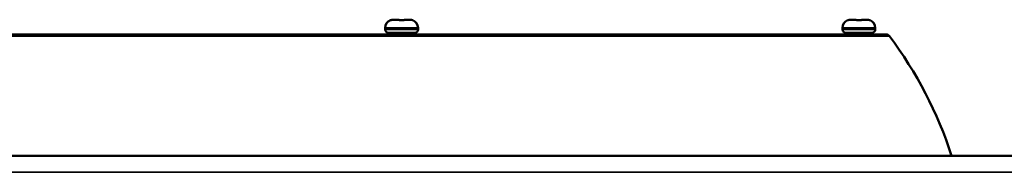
# Model space of a CAD drawing. Header units: millimetres. Extents: x 50 to 3176, y 50 to 2109.
# Tile 154 of 256: x 1236 to 1356, y 533 to 552. Entities that reach past the tile are written whole.
import ezdxf

# ---------------------------------------------------------------- set-up
doc = ezdxf.new("R2010")
doc.units = ezdxf.units.MM
doc.header["$LTSCALE"] = 10
doc.layers.add('Visible (ISO)', color=7, linetype='Continuous', lineweight=50)
doc.layers.add('Visible Narrow (ISO)', color=7, linetype='Continuous', lineweight=35)

msp = doc.modelspace()

# ---------------------------------------------------------------- linework, layer by layer
at = {"layer": 'Visible (ISO)'}
for p, q in [((1282.603, 551.5584), (1282.0162, 551.5584)), ((1283.8897, 551.5584), (1283.303, 551.5584)), ((1283.8898, 551.5584), (1283.8897, 551.5584)), ((1338.353, 551.5584), (1337.7662, 551.5584)), ((1339.6397, 551.5584), (1339.053, 551.5584)), ((1339.6398, 551.5584), (1339.6397, 551.5584)), ((1280.953, 550.3584), (1280.953, 550.5584)), ((1281.353, 549.9584), (1284.553, 549.9584)), ((1281.703, 549.9584), (1281.703, 549.7584)), ((1284.203, 549.9584), (1284.203, 549.7584)), ((1284.953, 550.3584), (1284.953, 550.5584)), ((1336.703, 550.3584), (1336.703, 550.5584)), ((1337.103, 549.9584), (1340.303, 549.9584)), ((1337.453, 549.9584), (1337.453, 549.7584)), ((1339.953, 549.9584), (1339.953, 549.7584)), ((1340.703, 550.3584), (1340.703, 550.5584)), ((1223.8815, 549.7584), (1342.0244, 549.7584)), ((1012.953, 534.9384), (1362.953, 534.9384))]:
    msp.add_line(p, q, dxfattribs=at)
for centre, radius, start, end in [((1281.953, 550.5584), 1, 111.618238, 180), ((1281.603, 551.4416), 0.05, 84.745949, 111.61819), ((1282.603, 551.5084), 0.05, 11.510579, 90.006599), ((1283.303, 551.5084), 0.05, 89.992031, 168.489748), ((1284.303, 551.4416), 0.05, 68.38181, 95.254178), ((1283.953, 550.5584), 1, 0, 68.381762), ((1337.703, 550.5584), 1, 111.618238, 180), ((1337.353, 551.4416), 0.05, 84.745949, 111.61819), ((1338.353, 551.5084), 0.05, 11.510579, 90.006599), ((1339.053, 551.5084), 0.05, 89.992031, 168.489748), ((1340.053, 551.4416), 0.05, 68.38181, 95.254178), ((1339.703, 550.5584), 1, 0, 68.381762), ((1281.353, 550.3584), 0.4, 180, 270), ((1284.553, 550.3584), 0.4, 270, 0), ((1337.103, 550.3584), 0.4, 180, 270), ((1340.303, 550.3584), 0.4, 270, 0), ((1342.0244, 549.2584), 0.5, 36.920442, 90), ((1302.2666, 519.4356), 50.2, 17.98824, 36.874473)]:
    msp.add_arc(centre, radius, start, end, dxfattribs=at)
for centre, major_axis, ratio, start_param, end_param in [((1282.0151, 550.4605), (-0.9192, -0.6011), 0.99955496, 4.13245338, 4.1324806), ((1283.7117, 550.0302), (-0.5723, -1.4543), 0.82045828, 3.4538095, 3.45388871), ((1337.7651, 550.4605), (-0.9192, -0.6011), 0.99955496, 4.13245338, 4.1324806), ((1339.4617, 550.0302), (-0.5723, -1.4543), 0.82045828, 3.4538095, 3.45388871)]:
    msp.add_ellipse(centre, major_axis=major_axis, ratio=ratio, start_param=start_param, end_param=end_param, dxfattribs=at)
for points, knots in [([(1281.5989, 551.4895), (1281.5989, 551.4895), (1281.5993, 551.4895), (1281.6013, 551.4899), (1281.6038, 551.4905), (1281.6121, 551.4925), (1281.6195, 551.4944), (1281.64, 551.4998), (1281.6545, 551.5037), (1281.6895, 551.5128), (1281.711, 551.5181), (1281.7585, 551.5291), (1281.7853, 551.5347), (1281.8233, 551.5416), (1281.8342, 551.5435), (1281.8452, 551.5452)], [0.0104697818, 0.0104697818, 0.0104697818, 0.0104697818, 0.011845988, 0.011845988, 0.0148215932, 0.0148215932, 0.019888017, 0.019888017, 0.0266210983, 0.0266210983, 0.0343355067, 0.0343355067, 0.0426735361, 0.0426735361, 0.0460044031, 0.0460044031, 0.0460044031, 0.0460044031]), ([(1281.6075, 551.4914), (1281.6128, 551.4927), (1281.62, 551.4945), (1281.6402, 551.4999), (1281.6547, 551.5038), (1281.6897, 551.5128), (1281.7112, 551.5182), (1281.7587, 551.5291), (1281.7855, 551.5348), (1281.8235, 551.5416), (1281.8343, 551.5435), (1281.8452, 551.5452)], [0.0150290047, 0.0150290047, 0.0150290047, 0.0150290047, 0.0199107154, 0.0199107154, 0.0266413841, 0.0266413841, 0.0343555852, 0.0343555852, 0.0426950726, 0.0426950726, 0.0459984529, 0.0459984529, 0.0459984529, 0.0459984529]), ([(1281.8452, 551.5452), (1281.8565, 551.547), (1281.8679, 551.5486), (1281.8906, 551.5514), (1281.9019, 551.5526), (1281.9247, 551.5547), (1281.9361, 551.5556), (1281.959, 551.557), (1281.9704, 551.5576), (1281.9933, 551.5583), (1282.0047, 551.5584), (1282.0162, 551.5584)], [4.55761707, 4.55761707, 4.55761707, 4.55761707, 4.588640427, 4.588640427, 4.619663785, 4.619663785, 4.650687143, 4.650687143, 4.681710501, 4.681710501, 4.712733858, 4.712733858, 4.712733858, 4.712733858]), ([(1282.6418, 551.5238), (1282.6418, 551.5238), (1282.6421, 551.5236), (1282.6438, 551.5225), (1282.6463, 551.5211), (1282.6546, 551.5171), (1282.6615, 551.5144), (1282.6806, 551.508), (1282.6941, 551.5044), (1282.7265, 551.4977), (1282.7462, 551.4947), (1282.7882, 551.4907), (1282.811, 551.4897), (1282.8396, 551.4898), (1282.8456, 551.4899), (1282.8515, 551.4901)], [0.007262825, 0.007262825, 0.007262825, 0.007262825, 0.0087377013, 0.0087377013, 0.0120131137, 0.0120131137, 0.0167187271, 0.0167187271, 0.0228572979, 0.0228572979, 0.029711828, 0.029711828, 0.0365632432, 0.0365632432, 0.0383407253, 0.0383407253, 0.0383407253, 0.0383407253]), ([(1282.8515, 551.4901), (1282.8582, 551.4903), (1282.865, 551.4905), (1282.8785, 551.4908), (1282.8853, 551.4909), (1282.8988, 551.4912), (1282.9056, 551.4913), (1282.9191, 551.4914), (1282.9259, 551.4915), (1282.9394, 551.4916), (1282.9462, 551.4916), (1282.953, 551.4916)], [4.6828091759, 4.6828091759, 4.6828091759, 4.6828091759, 4.6887409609, 4.6887409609, 4.6946727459, 4.6946727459, 4.7006045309, 4.7006045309, 4.7065363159, 4.7065363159, 4.7124681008, 4.7124681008, 4.7124681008, 4.7124681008]), ([(1282.953, 551.4916), (1282.9597, 551.4916), (1282.9665, 551.4916), (1282.98, 551.4915), (1282.9868, 551.4914), (1283.0003, 551.4913), (1283.0071, 551.4912), (1283.0206, 551.4909), (1283.0274, 551.4908), (1283.0409, 551.4905), (1283.0477, 551.4903), (1283.0544, 551.4901)], [4.712359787, 4.712359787, 4.712359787, 4.712359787, 4.7182715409, 4.7182715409, 4.7241832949, 4.7241832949, 4.7300950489, 4.7300950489, 4.7360068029, 4.7360068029, 4.7419185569, 4.7419185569, 4.7419185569, 4.7419185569]), ([(1283.0544, 551.4901), (1283.0771, 551.4894), (1283.1001, 551.4899), (1283.1427, 551.4928), (1283.1629, 551.4952), (1283.199, 551.5014), (1283.2153, 551.5053), (1283.2419, 551.5132), (1283.2526, 551.5175), (1283.2613, 551.522), (1283.2631, 551.5231), (1283.264, 551.5238), (1283.2641, 551.5238), (1283.2641, 551.5238)], [0, 0, 0, 0, 0.0068084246, 0.0068084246, 0.0134579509, 0.0134579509, 0.0202414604, 0.0202414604, 0.0271484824, 0.0271484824, 0.0301577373, 0.0301577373, 0.0310495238, 0.0310495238, 0.0310495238, 0.0310495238]), ([(1283.0544, 551.4901), (1283.0771, 551.4894), (1283.1001, 551.4899), (1283.1427, 551.4928), (1283.1628, 551.4952), (1283.1989, 551.5014), (1283.2152, 551.5052), (1283.2389, 551.5123), (1283.2477, 551.5156), (1283.254, 551.5184)], [0, 0, 0, 0, 0.00680182, 0.00680182, 0.013453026, 0.013453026, 0.0202337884, 0.0202337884, 0.0256228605, 0.0256228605, 0.0256228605, 0.0256228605]), ([(1283.8898, 551.5584), (1283.9012, 551.5584), (1283.9127, 551.5583), (1283.9356, 551.5576), (1283.947, 551.557), (1283.9698, 551.5556), (1283.9812, 551.5547), (1284.004, 551.5526), (1284.0154, 551.5514), (1284.0381, 551.5486), (1284.0494, 551.547), (1284.0607, 551.5452)], [4.712098, 4.712098, 4.712098, 4.712098, 4.743112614, 4.743112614, 4.774127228, 4.774127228, 4.805141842, 4.805141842, 4.836156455, 4.836156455, 4.867171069, 4.867171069, 4.867171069, 4.867171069]), ([(1284.0607, 551.5452), (1284.0897, 551.5407), (1284.1189, 551.5351), (1284.1728, 551.5234), (1284.1983, 551.5173), (1284.2424, 551.5061), (1284.2617, 551.5009), (1284.2834, 551.4952), (1284.2893, 551.4937), (1284.2957, 551.4921), (1284.2971, 551.4917), (1284.2984, 551.4914)], [0, 0, 0, 0, 0.0087989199, 0.0087989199, 0.0174374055, 0.0174374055, 0.0258914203, 0.0258914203, 0.0297495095, 0.0297495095, 0.0309400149, 0.0309400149, 0.0309400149, 0.0309400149]), ([(1284.0607, 551.5452), (1284.0897, 551.5406), (1284.1189, 551.535), (1284.1729, 551.5234), (1284.1984, 551.5173), (1284.2424, 551.5061), (1284.2618, 551.5009), (1284.2834, 551.4952), (1284.2894, 551.4937), (1284.2986, 551.4913), (1284.3022, 551.4905), (1284.306, 551.4896), (1284.307, 551.4895), (1284.307, 551.4895)], [0, 0, 0, 0, 0.0088090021, 0.0088090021, 0.0174470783, 0.0174470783, 0.0259002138, 0.0259002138, 0.0297555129, 0.0297555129, 0.0332452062, 0.0332452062, 0.0354884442, 0.0354884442, 0.0354884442, 0.0354884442]), ([(1337.3489, 551.4895), (1337.3489, 551.4895), (1337.3493, 551.4895), (1337.3513, 551.4899), (1337.3538, 551.4905), (1337.3621, 551.4925), (1337.3695, 551.4944), (1337.39, 551.4998), (1337.4045, 551.5037), (1337.4395, 551.5128), (1337.461, 551.5181), (1337.5085, 551.5291), (1337.5353, 551.5347), (1337.5733, 551.5416), (1337.5842, 551.5435), (1337.5952, 551.5452)], [0.0104697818, 0.0104697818, 0.0104697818, 0.0104697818, 0.011845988, 0.011845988, 0.0148215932, 0.0148215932, 0.019888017, 0.019888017, 0.0266210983, 0.0266210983, 0.0343355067, 0.0343355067, 0.0426735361, 0.0426735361, 0.0460044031, 0.0460044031, 0.0460044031, 0.0460044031]), ([(1337.3575, 551.4914), (1337.3628, 551.4927), (1337.37, 551.4945), (1337.3902, 551.4999), (1337.4047, 551.5038), (1337.4397, 551.5128), (1337.4612, 551.5182), (1337.5087, 551.5291), (1337.5355, 551.5348), (1337.5735, 551.5416), (1337.5843, 551.5435), (1337.5952, 551.5452)], [0.0150290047, 0.0150290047, 0.0150290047, 0.0150290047, 0.0199107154, 0.0199107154, 0.0266413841, 0.0266413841, 0.0343555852, 0.0343555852, 0.0426950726, 0.0426950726, 0.0459984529, 0.0459984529, 0.0459984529, 0.0459984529]), ([(1337.5952, 551.5452), (1337.6065, 551.547), (1337.6179, 551.5486), (1337.6406, 551.5514), (1337.6519, 551.5526), (1337.6747, 551.5547), (1337.6861, 551.5556), (1337.709, 551.557), (1337.7204, 551.5576), (1337.7433, 551.5583), (1337.7547, 551.5584), (1337.7662, 551.5584)], [4.55761707, 4.55761707, 4.55761707, 4.55761707, 4.588640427, 4.588640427, 4.619663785, 4.619663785, 4.650687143, 4.650687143, 4.681710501, 4.681710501, 4.712733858, 4.712733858, 4.712733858, 4.712733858]), ([(1338.3918, 551.5238), (1338.3918, 551.5238), (1338.3921, 551.5236), (1338.3938, 551.5225), (1338.3963, 551.5211), (1338.4046, 551.5171), (1338.4115, 551.5144), (1338.4306, 551.508), (1338.4441, 551.5044), (1338.4765, 551.4977), (1338.4962, 551.4947), (1338.5382, 551.4907), (1338.561, 551.4897), (1338.5896, 551.4898), (1338.5956, 551.4899), (1338.6015, 551.4901)], [0.007262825, 0.007262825, 0.007262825, 0.007262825, 0.0087377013, 0.0087377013, 0.0120131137, 0.0120131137, 0.0167187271, 0.0167187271, 0.0228572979, 0.0228572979, 0.029711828, 0.029711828, 0.0365632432, 0.0365632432, 0.0383407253, 0.0383407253, 0.0383407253, 0.0383407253]), ([(1338.6015, 551.4901), (1338.6082, 551.4903), (1338.615, 551.4905), (1338.6285, 551.4908), (1338.6353, 551.4909), (1338.6488, 551.4912), (1338.6556, 551.4913), (1338.6691, 551.4914), (1338.6759, 551.4915), (1338.6894, 551.4916), (1338.6962, 551.4916), (1338.703, 551.4916)], [4.6828091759, 4.6828091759, 4.6828091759, 4.6828091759, 4.6887409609, 4.6887409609, 4.6946727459, 4.6946727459, 4.7006045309, 4.7006045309, 4.7065363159, 4.7065363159, 4.7124681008, 4.7124681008, 4.7124681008, 4.7124681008]), ([(1338.703, 551.4916), (1338.7097, 551.4916), (1338.7165, 551.4916), (1338.73, 551.4915), (1338.7368, 551.4914), (1338.7503, 551.4913), (1338.7571, 551.4912), (1338.7706, 551.4909), (1338.7774, 551.4908), (1338.7909, 551.4905), (1338.7977, 551.4903), (1338.8044, 551.4901)], [4.712359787, 4.712359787, 4.712359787, 4.712359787, 4.7182715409, 4.7182715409, 4.7241832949, 4.7241832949, 4.7300950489, 4.7300950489, 4.7360068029, 4.7360068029, 4.7419185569, 4.7419185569, 4.7419185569, 4.7419185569]), ([(1338.8044, 551.4901), (1338.8271, 551.4894), (1338.8501, 551.4899), (1338.8927, 551.4928), (1338.9129, 551.4952), (1338.949, 551.5014), (1338.9653, 551.5053), (1338.9919, 551.5132), (1339.0026, 551.5175), (1339.0113, 551.522), (1339.0131, 551.5231), (1339.014, 551.5238), (1339.0141, 551.5238), (1339.0141, 551.5238)], [0, 0, 0, 0, 0.0068084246, 0.0068084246, 0.0134579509, 0.0134579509, 0.0202414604, 0.0202414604, 0.0271484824, 0.0271484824, 0.0301577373, 0.0301577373, 0.0310495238, 0.0310495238, 0.0310495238, 0.0310495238]), ([(1338.8044, 551.4901), (1338.8271, 551.4894), (1338.8501, 551.4899), (1338.8927, 551.4928), (1338.9128, 551.4952), (1338.9489, 551.5014), (1338.9652, 551.5052), (1338.9889, 551.5123), (1338.9977, 551.5156), (1339.004, 551.5184)], [0, 0, 0, 0, 0.00680182, 0.00680182, 0.013453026, 0.013453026, 0.0202337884, 0.0202337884, 0.0256223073, 0.0256223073, 0.0256223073, 0.0256223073]), ([(1339.6398, 551.5584), (1339.6512, 551.5584), (1339.6627, 551.5583), (1339.6856, 551.5576), (1339.697, 551.557), (1339.7198, 551.5556), (1339.7312, 551.5547), (1339.754, 551.5526), (1339.7654, 551.5514), (1339.7881, 551.5486), (1339.7994, 551.547), (1339.8107, 551.5452)], [4.712098, 4.712098, 4.712098, 4.712098, 4.743112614, 4.743112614, 4.774127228, 4.774127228, 4.805141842, 4.805141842, 4.836156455, 4.836156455, 4.867171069, 4.867171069, 4.867171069, 4.867171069]), ([(1339.8107, 551.5452), (1339.8397, 551.5407), (1339.8689, 551.5351), (1339.9228, 551.5234), (1339.9483, 551.5173), (1339.9924, 551.5061), (1340.0117, 551.5009), (1340.0334, 551.4952), (1340.0393, 551.4937), (1340.0457, 551.4921), (1340.0471, 551.4917), (1340.0484, 551.4914)], [0, 0, 0, 0, 0.0087989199, 0.0087989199, 0.0174374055, 0.0174374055, 0.0258914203, 0.0258914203, 0.0297495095, 0.0297495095, 0.0309400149, 0.0309400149, 0.0309400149, 0.0309400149]), ([(1339.8107, 551.5452), (1339.8397, 551.5406), (1339.8689, 551.535), (1339.9229, 551.5234), (1339.9484, 551.5173), (1339.9924, 551.5061), (1340.0118, 551.5009), (1340.0334, 551.4952), (1340.0394, 551.4937), (1340.0486, 551.4913), (1340.0522, 551.4905), (1340.056, 551.4896), (1340.057, 551.4895), (1340.057, 551.4895)], [0, 0, 0, 0, 0.0088090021, 0.0088090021, 0.0174470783, 0.0174470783, 0.0259002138, 0.0259002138, 0.0297555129, 0.0297555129, 0.0332452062, 0.0332452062, 0.0354884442, 0.0354884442, 0.0354884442, 0.0354884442])]:
    msp.add_open_spline(points, degree=3, knots=knots, dxfattribs=at)
at = {"layer": 'Visible Narrow (ISO)'}
for p, q in [((1281.5844, 551.4865), (1281.5845, 551.4881)), ((1281.8452, 551.5451), (1281.8452, 551.5452)), ((1282.8516, 551.4865), (1282.8515, 551.4901)), ((1284.0607, 551.5451), (1284.0607, 551.5452)), ((1284.3214, 551.4881), (1284.3215, 551.4865)), ((1337.3344, 551.4865), (1337.3345, 551.4881)), ((1337.5952, 551.5451), (1337.5952, 551.5452)), ((1338.6016, 551.4865), (1338.6015, 551.4901)), ((1339.8107, 551.5451), (1339.8107, 551.5452)), ((1340.0714, 551.4881), (1340.0715, 551.4865)), ((1280.953, 550.5584), (1284.953, 550.5584)), ((1284.953, 550.3584), (1280.953, 550.3584)), ((1336.703, 550.5584), (1340.703, 550.5584)), ((1340.703, 550.3584), (1336.703, 550.3584)), ((1282.9519, 549.5588), (1223.4818, 549.5588)), ((1283.2676, 549.5586), (1282.9519, 549.5586)), ((1342.4242, 549.5588), (1283.2676, 549.5588)), ((1362.953, 532.9384), (1012.953, 532.9384))]:
    msp.add_line(p, q, dxfattribs=at)
for centre, major_axis, ratio, start_param, end_param in [((1281.603, 551.4401), (0.0464, 0.0186), 0.99968433, 1.20928912, 1.57079633), ((1282.0151, 550.4605), (-0.9192, -0.6011), 0.99955496, 4.13248651, 4.28879686), ((1282.6457, 550.0257), (-0.0427, 1.5328), 0.01407118, 6.28310709, 6.41455109), ((1282.603, 551.4958), (0.0427, 0.0257), 0.99442642, 0, 1.07338446), ((1283.303, 551.4958), (-0.0427, 0.0257), 0.99442443, 5.20954146, 6.28318531), ((1283.2751, 550.4605), (0.0279, 1.0979), 0.01637792, 6.12787689, 6.2838403), ((1283.7117, 550.0302), (-0.5723, -1.4543), 0.82045828, 3.32192443, 3.4538095), ((1284.303, 551.4401), (0.05, -0.0009), 0.9995645, 1.209303, 1.57079633), ((1337.353, 551.4401), (0.0464, 0.0186), 0.99968433, 1.20928912, 1.57079633), ((1337.7651, 550.4605), (-0.9192, -0.6011), 0.99955496, 4.13248651, 4.28879686), ((1338.3957, 550.0257), (-0.0427, 1.5328), 0.01407118, 6.28310709, 6.41455109), ((1338.353, 551.4958), (0.0427, 0.0257), 0.99442642, 0, 1.07338446), ((1339.053, 551.4958), (-0.0427, 0.0257), 0.99442443, 5.20954146, 6.28318531), ((1339.0251, 550.4605), (0.0279, 1.0979), 0.01637792, 6.12787689, 6.2838403), ((1339.4617, 550.0302), (-0.5723, -1.4543), 0.82045828, 3.32192443, 3.4538095), ((1340.053, 551.4401), (0.05, -0.0009), 0.9995645, 1.209303, 1.57079633)]:
    msp.add_ellipse(centre, major_axis=major_axis, ratio=ratio, start_param=start_param, end_param=end_param, dxfattribs=at)
for points, knots in [([(1281.8452, 551.5451), (1281.8265, 551.5422), (1281.8083, 551.5389), (1281.7886, 551.535), (1281.7862, 551.5346), (1281.7692, 551.5311), (1281.7552, 551.5281), (1281.737, 551.524), (1281.7325, 551.5229), (1281.7169, 551.5193), (1281.7061, 551.5167), (1281.6894, 551.5125), (1281.6833, 551.5109), (1281.6649, 551.5062), (1281.6536, 551.5032), (1281.6413, 551.4999), (1281.6389, 551.4993), (1281.6271, 551.4961), (1281.6189, 551.4939), (1281.6104, 551.4917), (1281.609, 551.4913), (1281.6022, 551.4896), (1281.5977, 551.4885), (1281.5925, 551.4873), (1281.5911, 551.487), (1281.5865, 551.4861), (1281.5847, 551.486), (1281.5844, 551.4864), (1281.5844, 551.4864), (1281.5844, 551.4865)], [0, 0, 0, 0, 0.12534651, 0.12534651, 0.14285714, 0.14285714, 0.24996866, 0.24996866, 0.28571429, 0.28571429, 0.37400973, 0.37400973, 0.42857143, 0.42857143, 0.54382746, 0.54382746, 0.57142857, 0.57142857, 0.68854376, 0.68854376, 0.71428571, 0.71428571, 0.8116697, 0.8116697, 0.85714286, 0.85714286, 0.97918013, 0.97918013, 1, 1, 1, 1]), ([(1282.8516, 551.4865), (1282.8373, 551.486), (1282.8229, 551.486), (1282.8051, 551.4865), (1282.8019, 551.4867), (1282.7869, 551.4873), (1282.7751, 551.4881), (1282.7575, 551.4897), (1282.7515, 551.4904), (1282.7323, 551.4927), (1282.72, 551.4946), (1282.7051, 551.4975), (1282.702, 551.4981), (1282.6865, 551.5013), (1282.6748, 551.5043), (1282.6622, 551.508), (1282.6604, 551.5086), (1282.6509, 551.5116), (1282.6438, 551.5142), (1282.6336, 551.5184), (1282.6301, 551.5199), (1282.6206, 551.5245), (1282.6154, 551.5274), (1282.6098, 551.5315), (1282.6084, 551.5326), (1282.6033, 551.5372), (1282.6012, 551.5407), (1282.6006, 551.5443), (1282.6005, 551.5447), (1282.6005, 551.5451)], [0, 0, 0, 0, 0.116959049, 0.116959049, 0.142857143, 0.142857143, 0.236144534, 0.236144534, 0.285714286, 0.285714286, 0.39849325, 0.39849325, 0.428571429, 0.428571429, 0.550862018, 0.550862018, 0.571428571, 0.571428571, 0.661538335, 0.661538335, 0.714285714, 0.714285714, 0.817829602, 0.817829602, 0.857142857, 0.857142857, 0.982130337, 0.982130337, 0.999999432, 0.999999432, 0.999999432, 0.999999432]), ([(1282.8516, 551.4865), (1282.8627, 551.4869), (1282.8851, 551.4875), (1282.9189, 551.488), (1282.9416, 551.4881), (1282.953, 551.4881)], [0.00002294, 0.00002294, 0.00002294, 0.00002294, 0.333333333, 0.666666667, 0.999979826, 0.999979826, 0.999979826, 0.999979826]), ([(1282.953, 551.4881), (1282.9643, 551.4881), (1282.987, 551.488), (1283.0208, 551.4875), (1283.0432, 551.4869), (1283.0543, 551.4865)], [0, 0, 0, 0, 0.333333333, 0.666666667, 0.999976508, 0.999976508, 0.999976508, 0.999976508]), ([(1283.3054, 551.5451), (1283.3054, 551.5424), (1283.304, 551.5393), (1283.3005, 551.5355), (1283.2998, 551.5347), (1283.2961, 551.5313), (1283.2923, 551.5286), (1283.2851, 551.5245), (1283.2826, 551.5232), (1283.2747, 551.5193), (1283.2686, 551.5167), (1283.2575, 551.5125), (1283.2528, 551.5109), (1283.2377, 551.5061), (1283.2266, 551.5031), (1283.212, 551.4998), (1283.2091, 551.4992), (1283.1936, 551.4959), (1283.1804, 551.4937), (1283.1638, 551.4915), (1283.1611, 551.4912), (1283.1469, 551.4895), (1283.1348, 551.4884), (1283.117, 551.4873), (1283.1114, 551.487), (1283.0908, 551.4861), (1283.0763, 551.486), (1283.0594, 551.4864), (1283.0569, 551.4864), (1283.0543, 551.4865)], [0.000000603, 0.000000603, 0.000000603, 0.000000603, 0.116116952, 0.116116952, 0.142857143, 0.142857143, 0.240482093, 0.240482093, 0.285714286, 0.285714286, 0.371867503, 0.371867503, 0.428571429, 0.428571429, 0.543859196, 0.543859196, 0.571428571, 0.571428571, 0.691554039, 0.691554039, 0.714285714, 0.714285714, 0.811365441, 0.811365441, 0.857142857, 0.857142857, 0.978299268, 0.978299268, 1, 1, 1, 1]), ([(1284.3215, 551.4865), (1284.3217, 551.486), (1284.3203, 551.486), (1284.3175, 551.4865), (1284.3169, 551.4866), (1284.3164, 551.4867), (1284.3158, 551.4868), (1284.3131, 551.4874), (1284.3094, 551.4882), (1284.3049, 551.4893), (1284.3026, 551.4899), (1284.3001, 551.4905), (1284.2975, 551.4912), (1284.2912, 551.4928), (1284.284, 551.4947), (1284.2756, 551.497), (1284.2733, 551.4976), (1284.271, 551.4982), (1284.2686, 551.4988), (1284.2588, 551.5015), (1284.2477, 551.5044), (1284.2353, 551.5077), (1284.2332, 551.5082), (1284.2311, 551.5087), (1284.229, 551.5093), (1284.2189, 551.5119), (1284.2081, 551.5146), (1284.1966, 551.5174), (1284.191, 551.5188), (1284.1852, 551.5202), (1284.1794, 551.5215), (1284.1652, 551.5249), (1284.1505, 551.5282), (1284.1352, 551.5314), (1284.1312, 551.5322), (1284.1273, 551.533), (1284.1233, 551.5338), (1284.1055, 551.5375), (1284.0867, 551.5409), (1284.0672, 551.5441), (1284.065, 551.5445), (1284.0629, 551.5448), (1284.0607, 551.5451)], [0, 0, 0, 0, 0.12130094, 0.12130094, 0.12130094, 0.14285714, 0.14285714, 0.14285714, 0.23767594, 0.23767594, 0.23767594, 0.28571429, 0.28571429, 0.28571429, 0.3980318, 0.3980318, 0.3980318, 0.42857143, 0.42857143, 0.42857143, 0.55120431, 0.55120431, 0.55120431, 0.57142857, 0.57142857, 0.57142857, 0.66707894, 0.66707894, 0.66707894, 0.71428571, 0.71428571, 0.71428571, 0.82813472, 0.82813472, 0.82813472, 0.85714286, 0.85714286, 0.85714286, 0.98585946, 0.98585946, 0.98585946, 1, 1, 1, 1]), ([(1337.5952, 551.5451), (1337.5765, 551.5422), (1337.5583, 551.5389), (1337.5386, 551.535), (1337.5362, 551.5346), (1337.5192, 551.5311), (1337.5052, 551.5281), (1337.487, 551.524), (1337.4825, 551.5229), (1337.4669, 551.5193), (1337.4561, 551.5167), (1337.4394, 551.5125), (1337.4333, 551.5109), (1337.4149, 551.5062), (1337.4036, 551.5032), (1337.3913, 551.4999), (1337.3889, 551.4993), (1337.3771, 551.4961), (1337.3689, 551.4939), (1337.3604, 551.4917), (1337.359, 551.4913), (1337.3522, 551.4896), (1337.3477, 551.4885), (1337.3425, 551.4873), (1337.3411, 551.487), (1337.3365, 551.4861), (1337.3347, 551.486), (1337.3344, 551.4864), (1337.3344, 551.4864), (1337.3344, 551.4865)], [0, 0, 0, 0, 0.12534651, 0.12534651, 0.14285714, 0.14285714, 0.24996866, 0.24996866, 0.28571429, 0.28571429, 0.37400973, 0.37400973, 0.42857143, 0.42857143, 0.54382746, 0.54382746, 0.57142857, 0.57142857, 0.68854376, 0.68854376, 0.71428571, 0.71428571, 0.8116697, 0.8116697, 0.85714286, 0.85714286, 0.97918013, 0.97918013, 1, 1, 1, 1]), ([(1338.6016, 551.4865), (1338.5873, 551.486), (1338.5729, 551.486), (1338.5551, 551.4865), (1338.5519, 551.4867), (1338.5369, 551.4873), (1338.5251, 551.4881), (1338.5075, 551.4897), (1338.5015, 551.4904), (1338.4823, 551.4927), (1338.47, 551.4946), (1338.4551, 551.4975), (1338.452, 551.4981), (1338.4365, 551.5013), (1338.4248, 551.5043), (1338.4122, 551.508), (1338.4104, 551.5086), (1338.4009, 551.5116), (1338.3938, 551.5142), (1338.3836, 551.5184), (1338.3801, 551.5199), (1338.3706, 551.5245), (1338.3654, 551.5274), (1338.3598, 551.5315), (1338.3584, 551.5326), (1338.3533, 551.5372), (1338.3512, 551.5407), (1338.3506, 551.5443), (1338.3505, 551.5447), (1338.3505, 551.5451)], [0, 0, 0, 0, 0.116959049, 0.116959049, 0.142857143, 0.142857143, 0.236144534, 0.236144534, 0.285714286, 0.285714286, 0.39849325, 0.39849325, 0.428571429, 0.428571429, 0.550862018, 0.550862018, 0.571428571, 0.571428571, 0.661538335, 0.661538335, 0.714285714, 0.714285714, 0.817829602, 0.817829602, 0.857142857, 0.857142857, 0.982130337, 0.982130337, 0.999999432, 0.999999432, 0.999999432, 0.999999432]), ([(1338.6016, 551.4865), (1338.6127, 551.4869), (1338.6351, 551.4875), (1338.6689, 551.488), (1338.6916, 551.4881), (1338.703, 551.4881)], [0.00002294, 0.00002294, 0.00002294, 0.00002294, 0.333333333, 0.666666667, 0.999979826, 0.999979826, 0.999979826, 0.999979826]), ([(1338.703, 551.4881), (1338.7143, 551.4881), (1338.737, 551.488), (1338.7708, 551.4875), (1338.7932, 551.4869), (1338.8043, 551.4865)], [0, 0, 0, 0, 0.333333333, 0.666666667, 0.999976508, 0.999976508, 0.999976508, 0.999976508]), ([(1339.0554, 551.5451), (1339.0554, 551.5424), (1339.054, 551.5393), (1339.0505, 551.5355), (1339.0498, 551.5347), (1339.0461, 551.5313), (1339.0423, 551.5286), (1339.0351, 551.5245), (1339.0326, 551.5232), (1339.0247, 551.5193), (1339.0186, 551.5167), (1339.0075, 551.5125), (1339.0028, 551.5109), (1338.9877, 551.5061), (1338.9766, 551.5031), (1338.962, 551.4998), (1338.9591, 551.4992), (1338.9436, 551.4959), (1338.9304, 551.4937), (1338.9138, 551.4915), (1338.9111, 551.4912), (1338.8969, 551.4895), (1338.8848, 551.4884), (1338.867, 551.4873), (1338.8614, 551.487), (1338.8408, 551.4861), (1338.8263, 551.486), (1338.8094, 551.4864), (1338.8069, 551.4864), (1338.8043, 551.4865)], [0.000000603, 0.000000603, 0.000000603, 0.000000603, 0.116116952, 0.116116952, 0.142857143, 0.142857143, 0.240482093, 0.240482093, 0.285714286, 0.285714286, 0.371867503, 0.371867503, 0.428571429, 0.428571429, 0.543859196, 0.543859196, 0.571428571, 0.571428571, 0.691554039, 0.691554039, 0.714285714, 0.714285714, 0.811365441, 0.811365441, 0.857142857, 0.857142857, 0.978299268, 0.978299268, 1, 1, 1, 1]), ([(1340.0715, 551.4865), (1340.0717, 551.486), (1340.0703, 551.486), (1340.0675, 551.4865), (1340.0669, 551.4866), (1340.0664, 551.4867), (1340.0658, 551.4868), (1340.0631, 551.4874), (1340.0594, 551.4882), (1340.0549, 551.4893), (1340.0526, 551.4899), (1340.0501, 551.4905), (1340.0475, 551.4912), (1340.0412, 551.4928), (1340.034, 551.4947), (1340.0256, 551.497), (1340.0233, 551.4976), (1340.021, 551.4982), (1340.0186, 551.4988), (1340.0088, 551.5015), (1339.9977, 551.5044), (1339.9853, 551.5077), (1339.9832, 551.5082), (1339.9811, 551.5087), (1339.979, 551.5093), (1339.9689, 551.5119), (1339.9581, 551.5146), (1339.9466, 551.5174), (1339.941, 551.5188), (1339.9352, 551.5202), (1339.9294, 551.5215), (1339.9152, 551.5249), (1339.9005, 551.5282), (1339.8852, 551.5314), (1339.8812, 551.5322), (1339.8773, 551.533), (1339.8733, 551.5338), (1339.8555, 551.5375), (1339.8367, 551.5409), (1339.8172, 551.5441), (1339.815, 551.5445), (1339.8129, 551.5448), (1339.8107, 551.5451)], [0, 0, 0, 0, 0.12130094, 0.12130094, 0.12130094, 0.14285714, 0.14285714, 0.14285714, 0.23767594, 0.23767594, 0.23767594, 0.28571429, 0.28571429, 0.28571429, 0.3980318, 0.3980318, 0.3980318, 0.42857143, 0.42857143, 0.42857143, 0.55120431, 0.55120431, 0.55120431, 0.57142857, 0.57142857, 0.57142857, 0.66707894, 0.66707894, 0.66707894, 0.71428571, 0.71428571, 0.71428571, 0.82813472, 0.82813472, 0.82813472, 0.85714286, 0.85714286, 0.85714286, 0.98585946, 0.98585946, 0.98585946, 1, 1, 1, 1])]:
    msp.add_open_spline(points, degree=3, knots=knots, dxfattribs=at)

doc.saveas('drawing.dxf')
